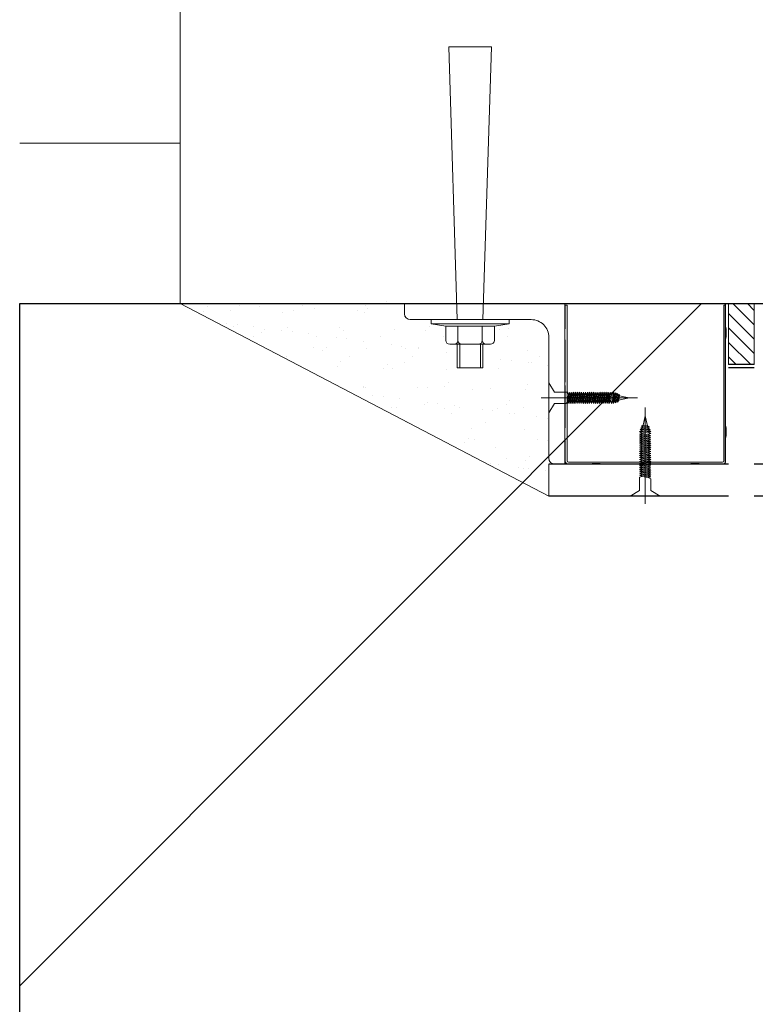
# Model space of a CAD drawing. Header units: millimetres. Extents: x 53645 to 137188, y 78097 to 135542.
# Tile 49 of 256: x 70531 to 70588, y 90648 to 90725. Entities that reach past the tile are written whole.
import ezdxf

# ---------------------------------------------------------------- set-up
doc = ezdxf.new("R2010")
doc.units = ezdxf.units.MM
doc.linetypes.add('CENTER', pattern=[20, 15, -1.7, 1.6, -1.7])

# ---------------------------------------------------------------- blocks, each defined once
blk = doc.blocks.new('dsgdf')
at = {"color": 0, "lineweight": 0}
for p, q in [((152190.453, 48329.047), (152161.703, 48314.047)), ((152190.453, 48326.547), (152190.453, 48329.047)), ((152188.057, 48326.782), (152188.057, 48326.782)), ((152188.458, 48326.887), (152188.458, 48326.887)), ((152188.884, 48326.891), (152188.884, 48326.891)), ((152190.174, 48327.06), (152190.174, 48327.06)), ((152185.901, 48326.498), (152185.901, 48326.498)), ((152186.508, 48326.569), (152186.508, 48326.569)), ((152187.177, 48326.142), (152187.177, 48326.142)), ((152188.638, 48326.255), (152188.638, 48326.255)), ((152188.931, 48325.987), (152188.931, 48325.987)), ((152191.735, 48324.66), (152191.735, 48326.297)), ((152191.881, 48326.297), (152191.881, 48314.172)), ((152192.208, 48326.547), (152191.985, 48326.547)), ((152193.622, 48326.547), (152191.985, 48326.547)), ((152191.985, 48326.402), (152203.985, 48326.402)), ((152193.818, 48326.516), (152193.622, 48326.547)), ((152194.443, 48326.516), (152193.818, 48326.516)), ((152194.443, 48326.516), (152194.639, 48326.547)), ((152197.788, 48326.547), (152194.639, 48326.547)), ((152197.985, 48326.516), (152197.788, 48326.547)), ((152198.181, 48326.547), (152197.985, 48326.516)), ((152201.33, 48326.547), (152198.181, 48326.547)), ((152201.526, 48326.516), (152201.33, 48326.547)), ((152201.526, 48326.516), (152202.151, 48326.516)), ((152202.151, 48326.516), (152202.348, 48326.547)), ((152202.178, 48326.516), (152202.374, 48326.547)), ((152203.985, 48326.547), (152202.348, 48326.547)), ((152202.374, 48326.547), (152204.011, 48326.547)), ((152203.703, 48326.547), (152204.453, 48326.547)), ((152203.787, 48326.547), (152203.985, 48326.547)), ((152204.089, 48326.297), (152204.089, 48314.172)), ((152204.235, 48326.297), (152204.235, 48324.535)), ((152206.453, 48326.547), (152207.473, 48326.547)), ((152186.317, 48325.244), (152186.317, 48325.244)), ((152183.866, 48324.861), (152183.866, 48324.861)), ((152184.159, 48324.593), (152184.159, 48324.593)), ((152184.644, 48324.598), (152184.644, 48324.598)), ((152189.587, 48324.607), (152189.587, 48324.607)), ((152190.312, 48324.721), (152190.312, 48324.721)), ((152191.703, 48324.464), (152191.735, 48324.66)), ((152191.703, 48323.839), (152191.703, 48324.464)), ((152204.266, 48324.339), (152204.235, 48324.535)), ((152184.403, 48323.775), (152184.403, 48323.775)), ((152188.558, 48323.828), (152188.558, 48323.828)), ((152191.703, 48323.839), (152191.735, 48323.643)), ((152204.266, 48323.714), (152204.235, 48323.518)), ((152204.266, 48323.714), (152204.266, 48324.339)), ((152179.386, 48323.2), (152179.386, 48323.2)), ((152180.115, 48323.62), (152180.115, 48323.62)), ((152185.54, 48323.328), (152185.54, 48323.328)), ((152190.347, 48322.973), (152190.347, 48322.973)), ((152191.735, 48320.494), (152191.735, 48323.643)), ((152204.235, 48323.518), (152204.235, 48320.369)), ((152178.201, 48322.151), (152178.201, 48322.151)), ((152178.572, 48322.149), (152178.572, 48322.149)), ((152182.356, 48322.204), (152182.356, 48322.204)), ((152182.846, 48322.585), (152182.846, 48322.585)), ((152183.516, 48322.158), (152183.516, 48322.158)), ((152185.248, 48322.302), (152185.248, 48322.302)), ((152186.074, 48322.41), (152186.074, 48322.41)), ((152186.417, 48322.185), (152186.417, 48322.185)), ((152187.365, 48322.58), (152187.365, 48322.58)), ((152187.79, 48322.594), (152187.79, 48322.594)), ((152188.459, 48322.167), (152188.459, 48322.167)), ((152189.521, 48322.864), (152189.521, 48322.864)), ((152178.818, 48321.455), (152178.818, 48321.455)), ((152180.767, 48321.934), (152180.767, 48321.934)), ((152180.975, 48321.739), (152180.975, 48321.739)), ((152181.801, 48321.848), (152181.801, 48321.848)), ((152183.092, 48322.018), (152183.092, 48322.018)), ((152187.12, 48321.88), (152187.12, 48321.88)), ((152187.412, 48321.612), (152187.412, 48321.612)), ((152176.701, 48321.176), (152176.701, 48321.176)), ((152177.528, 48321.285), (152177.528, 48321.285)), ((152180.982, 48320.614), (152180.982, 48320.614)), ((152184.503, 48320.716), (152184.503, 48320.716)), ((152185.926, 48320.623), (152185.926, 48320.623)), ((152188.658, 48320.769), (152188.658, 48320.769)), ((152175.995, 48320.541), (152175.995, 48320.541)), ((152176.038, 48320.605), (152176.038, 48320.605)), ((152176.154, 48320.581), (152176.154, 48320.581)), ((152180.215, 48320.561), (152180.215, 48320.561)), ((152182.348, 48320.487), (152182.348, 48320.487)), ((152182.64, 48320.218), (152182.64, 48320.218)), ((152188.793, 48320.346), (152188.793, 48320.346)), ((152191.703, 48320.297), (152191.735, 48320.494)), ((152191.735, 48320.101), (152191.703, 48320.297)), ((152191.735, 48316.952), (152191.735, 48320.101)), ((152204.235, 48320.369), (152204.235, 48316.827)), ((152177.575, 48319.093), (152177.575, 48319.093)), ((152178.301, 48319.092), (152178.301, 48319.092)), ((152182.456, 48319.145), (152182.456, 48319.145)), ((152186.517, 48319.126), (152186.517, 48319.126)), ((152174.013, 48318.938), (152174.013, 48318.938)), ((152174.241, 48318.591), (152174.241, 48318.591)), ((152177.868, 48318.825), (152177.868, 48318.825)), ((152179.185, 48318.6), (152179.185, 48318.6)), ((152186.711, 48318.384), (152186.711, 48318.384)), ((152187.538, 48318.493), (152187.538, 48318.493)), ((152188.828, 48318.663), (152188.828, 48318.663)), ((152189.072, 48318.618), (152189.072, 48318.618)), ((152190.374, 48318.898), (152190.374, 48318.898)), ((152204.453, 48318.797), (152204.453, 48314.047)), ((152204.453, 48318.189), (152205.062, 48318.797)), ((152204.453, 48317.066), (152206.185, 48318.797)), ((152206.453, 48318.797), (152206.453, 48314.047)), ((152169.967, 48318.156), (152169.967, 48318.156)), ((152172.803, 48317.7), (152172.803, 48317.7)), ((152174.91, 48318.165), (152174.91, 48318.165)), ((152179.249, 48317.56), (152179.249, 48317.56)), ((152179.854, 48318.174), (152179.854, 48318.174)), ((152182.438, 48317.821), (152182.438, 48317.821)), ((152188.758, 48317.71), (152188.758, 48317.71)), ((152189.741, 48318.192), (152189.741, 48318.192)), ((152204.453, 48315.944), (152206.453, 48317.944)), ((152172.099, 48317.469), (152172.099, 48317.469)), ((152173.096, 48317.432), (152173.096, 48317.432)), ((152174.718, 48316.805), (152174.718, 48316.805)), ((152176.009, 48316.975), (152176.009, 48316.975)), ((152176.254, 48317.522), (152176.254, 48317.522)), ((152178.165, 48317.259), (152178.165, 48317.259)), ((152178.991, 48317.368), (152178.991, 48317.368)), ((152180.282, 48317.538), (152180.282, 48317.538)), ((152180.315, 48317.503), (152180.315, 48317.503)), ((152191.703, 48316.756), (152191.735, 48316.952)), ((152204.266, 48316.631), (152204.235, 48316.827)), ((152204.453, 48314.821), (152206.453, 48316.821)), ((152167.433, 48316.612), (152167.433, 48316.612)), ((152168.031, 48316.307), (152168.031, 48316.307)), ((152168.323, 48316.039), (152168.323, 48316.039)), ((152169.619, 48316.134), (152169.619, 48316.134)), ((152170.445, 48316.242), (152170.445, 48316.242)), ((152171.736, 48316.412), (152171.736, 48316.412)), ((152172.377, 48316.621), (152172.377, 48316.621)), ((152173.892, 48316.696), (152173.892, 48316.696)), ((152174.477, 48316.166), (152174.477, 48316.166)), ((152177.32, 48316.63), (152177.32, 48316.63)), ((152178.401, 48316.034), (152178.401, 48316.034)), ((152180.829, 48316.112), (152180.829, 48316.112)), ((152182.264, 48316.639), (152182.264, 48316.639)), ((152186.617, 48316.067), (152186.617, 48316.067)), ((152187.208, 48316.648), (152187.208, 48316.648)), ((152191.703, 48316.756), (152191.703, 48316.131)), ((152191.703, 48316.131), (152191.735, 48315.934)), ((152204.266, 48316.006), (152204.235, 48315.809)), ((152204.266, 48316.631), (152204.266, 48316.006)), ((152165.346, 48315.571), (152165.346, 48315.571)), ((152165.897, 48315.846), (152165.897, 48315.846)), ((152166.172, 48315.68), (152166.172, 48315.68)), ((152167.462, 48315.85), (152167.462, 48315.85)), ((152170.052, 48315.899), (152170.052, 48315.899)), ((152174.113, 48315.879), (152174.113, 48315.879)), ((152181.122, 48315.844), (152181.122, 48315.844)), ((152187.275, 48315.971), (152187.275, 48315.971)), ((152191.735, 48314.172), (152191.735, 48315.934)), ((152191.735, 48315.289), (152191.735, 48314.172)), ((152204.235, 48315.809), (152204.235, 48314.172)), ((152204.802, 48314.047), (152206.453, 48315.699)), ((152163.551, 48314.645), (152163.551, 48314.645)), ((152165.636, 48314.598), (152165.636, 48314.598)), ((152169.705, 48314.773), (152169.705, 48314.773)), ((152170.579, 48314.607), (152170.579, 48314.607)), ((152175.523, 48314.616), (152175.523, 48314.616)), ((152176.057, 48314.718), (152176.057, 48314.718)), ((152205.925, 48314.047), (152206.453, 48314.576)), ((152161.703, 48281.547), (152161.703, 48314.047)), ((152161.703, 48314.047), (152256.703, 48314.047)), ((152163.85, 48314.275), (152163.85, 48314.275)), ((152166.305, 48314.172), (152166.305, 48314.172)), ((152167.911, 48314.256), (152167.911, 48314.256)), ((152171.249, 48314.181), (152171.249, 48314.181)), ((152172.199, 48314.41), (152172.199, 48314.41)), ((152176.192, 48314.19), (152176.192, 48314.19)), ((152176.349, 48314.45), (152176.349, 48314.45)), ((152176.354, 48314.463), (152176.354, 48314.463)), ((152191.735, 48314.172), (152191.881, 48314.172)), ((152204.089, 48314.172), (152204.235, 48314.172)), ((152161.703, 48301.547), (152149.203, 48301.547))]:
    blk.add_line(p, q, dxfattribs=at)
at = {"color": 0}
for p, q in [((152204.453, 48329.047), (152190.453, 48329.047)), ((152220.453, 48329.047), (152206.453, 48329.047)), ((152204.453, 48326.547), (152190.453, 48326.547)), ((152204.203, 48314.047), (152204.203, 48326.422)), ((152220.453, 48326.547), (152206.453, 48326.547)), ((152206.453, 48319.047), (152204.453, 48319.047)), ((152206.453, 48318.797), (152204.453, 48318.797)), ((152161.703, 48314.047), (152256.703, 48314.047)), ((152177.825, 48313.887), (152177.825, 48313.887))]:
    blk.add_line(p, q, dxfattribs=at)
at = {"color": 0, "lineweight": 0, "ltscale": 0.05}
for p, q in [((152196.794, 48329.047), (152197.524, 48328.61)), ((152199.129, 48329.047), (152196.794, 48329.047)), ((152198.4, 48328.61), (152199.129, 48329.047)), ((152197.524, 48328.61), (152197.524, 48327.558)), ((152198.4, 48328.61), (152198.4, 48327.707)), ((152197.524, 48327.558), (152197.733, 48327.522)), ((152198.4, 48327.555), (152197.524, 48327.406)), ((152197.524, 48327.406), (152197.733, 48327.522)), ((152198.191, 48327.591), (152197.733, 48327.522)), ((152198.4, 48327.707), (152198.191, 48327.591)), ((152198.4, 48327.555), (152198.191, 48327.591)), ((152198.4, 48327.555), (152198.191, 48327.439)), ((152197.524, 48327.406), (152197.733, 48327.37)), ((152198.4, 48327.403), (152197.524, 48327.253)), ((152197.524, 48327.253), (152197.733, 48327.37)), ((152197.524, 48327.253), (152197.733, 48327.218)), ((152198.4, 48327.251), (152197.524, 48327.101)), ((152197.524, 48327.101), (152197.733, 48327.218)), ((152197.524, 48327.101), (152197.733, 48327.065)), ((152198.4, 48327.099), (152197.524, 48326.949)), ((152197.524, 48326.949), (152197.733, 48327.065)), ((152197.524, 48326.949), (152197.733, 48326.913)), ((152198.4, 48326.946), (152197.524, 48326.797)), ((152197.524, 48326.797), (152197.733, 48326.913)), ((152197.524, 48326.797), (152197.733, 48326.761)), ((152198.4, 48326.794), (152197.524, 48326.645)), ((152197.524, 48326.645), (152197.733, 48326.761)), ((152198.191, 48327.439), (152197.733, 48327.37)), ((152198.191, 48327.287), (152197.733, 48327.218)), ((152198.191, 48327.134), (152197.733, 48327.065)), ((152198.191, 48326.982), (152197.733, 48326.913)), ((152198.191, 48326.83), (152197.733, 48326.761)), ((152198.4, 48327.403), (152198.191, 48327.439)), ((152198.4, 48327.403), (152198.191, 48327.287)), ((152198.4, 48327.251), (152198.191, 48327.287)), ((152198.4, 48327.251), (152198.191, 48327.134)), ((152198.4, 48327.099), (152198.191, 48327.134)), ((152198.4, 48327.099), (152198.191, 48326.982)), ((152198.4, 48326.946), (152198.191, 48326.982)), ((152198.4, 48326.946), (152198.191, 48326.83)), ((152198.4, 48326.794), (152198.191, 48326.83)), ((152198.4, 48326.794), (152198.191, 48326.678)), ((152197.524, 48326.645), (152197.733, 48326.609)), ((152198.4, 48326.642), (152197.524, 48326.493)), ((152197.524, 48326.493), (152197.733, 48326.609)), ((152197.524, 48326.493), (152197.733, 48326.457)), ((152198.4, 48326.49), (152197.524, 48326.34)), ((152197.524, 48326.34), (152197.733, 48326.457)), ((152197.524, 48326.34), (152197.733, 48326.305)), ((152198.4, 48326.338), (152197.524, 48326.188)), ((152197.524, 48326.188), (152197.733, 48326.305)), ((152197.524, 48326.188), (152197.733, 48326.152)), ((152198.4, 48326.186), (152197.524, 48326.036)), ((152197.524, 48326.036), (152197.733, 48326.152)), ((152197.524, 48326.036), (152197.733, 48326)), ((152198.4, 48326.033), (152197.524, 48325.884)), ((152197.524, 48325.884), (152197.733, 48326)), ((152198.191, 48326.678), (152197.733, 48326.609)), ((152198.191, 48326.526), (152197.733, 48326.457)), ((152198.191, 48326.374), (152197.733, 48326.305)), ((152198.191, 48326.221), (152197.733, 48326.152)), ((152198.191, 48326.069), (152197.733, 48326)), ((152198.4, 48326.642), (152198.191, 48326.678)), ((152198.4, 48326.642), (152198.191, 48326.526)), ((152198.4, 48326.49), (152198.191, 48326.526)), ((152198.4, 48326.49), (152198.191, 48326.374)), ((152198.4, 48326.338), (152198.191, 48326.374)), ((152198.4, 48326.338), (152198.191, 48326.221)), ((152198.4, 48326.186), (152198.191, 48326.221)), ((152198.4, 48326.186), (152198.191, 48326.069)), ((152198.4, 48326.033), (152198.191, 48326.069)), ((152198.4, 48326.033), (152198.191, 48325.917)), ((152197.524, 48325.884), (152197.733, 48325.848)), ((152198.4, 48325.881), (152197.524, 48325.732)), ((152197.524, 48325.732), (152197.733, 48325.848)), ((152197.524, 48325.732), (152197.733, 48325.696)), ((152198.4, 48325.729), (152197.524, 48325.58)), ((152197.524, 48325.58), (152197.733, 48325.696)), ((152197.524, 48325.58), (152197.733, 48325.544)), ((152198.4, 48325.577), (152197.524, 48325.427)), ((152197.524, 48325.427), (152197.733, 48325.544)), ((152197.524, 48325.427), (152197.733, 48325.392)), ((152198.4, 48325.425), (152197.524, 48325.275)), ((152197.524, 48325.275), (152197.733, 48325.392)), ((152197.524, 48325.275), (152197.733, 48325.239)), ((152198.4, 48325.273), (152197.524, 48325.123)), ((152197.524, 48325.123), (152197.733, 48325.239)), ((152198.191, 48325.917), (152197.733, 48325.848)), ((152198.191, 48325.765), (152197.733, 48325.696)), ((152198.191, 48325.613), (152197.733, 48325.544)), ((152198.191, 48325.461), (152197.733, 48325.392)), ((152198.191, 48325.308), (152197.733, 48325.239)), ((152198.4, 48325.881), (152198.191, 48325.917)), ((152198.4, 48325.881), (152198.191, 48325.765)), ((152198.4, 48325.729), (152198.191, 48325.765)), ((152198.4, 48325.729), (152198.191, 48325.613)), ((152198.4, 48325.577), (152198.191, 48325.613)), ((152198.4, 48325.577), (152198.191, 48325.461)), ((152198.4, 48325.425), (152198.191, 48325.461)), ((152198.4, 48325.425), (152198.191, 48325.308)), ((152198.4, 48325.273), (152198.191, 48325.308)), ((152198.4, 48325.273), (152198.191, 48325.156)), ((152197.524, 48325.123), (152197.733, 48325.087)), ((152198.4, 48325.12), (152197.524, 48324.971)), ((152197.524, 48324.971), (152197.733, 48325.087)), ((152197.524, 48324.971), (152197.733, 48324.935)), ((152198.4, 48324.968), (152197.524, 48324.819)), ((152197.524, 48324.819), (152197.733, 48324.935)), ((152197.524, 48324.819), (152197.733, 48324.783)), ((152198.4, 48324.816), (152197.524, 48324.667)), ((152197.524, 48324.667), (152197.733, 48324.783)), ((152197.524, 48324.667), (152197.733, 48324.631)), ((152198.4, 48324.664), (152197.524, 48324.514)), ((152197.524, 48324.514), (152197.733, 48324.631)), ((152197.524, 48324.514), (152197.733, 48324.479)), ((152198.4, 48324.512), (152197.524, 48324.362)), ((152197.524, 48324.362), (152197.733, 48324.479)), ((152198.191, 48325.156), (152197.733, 48325.087)), ((152198.191, 48325.004), (152197.733, 48324.935)), ((152198.191, 48324.852), (152197.733, 48324.783)), ((152198.191, 48324.852), (152197.733, 48324.783)), ((152198.191, 48324.7), (152197.733, 48324.631)), ((152198.191, 48324.548), (152197.733, 48324.479)), ((152198.4, 48325.12), (152198.191, 48325.156)), ((152198.4, 48325.12), (152198.191, 48325.004)), ((152198.4, 48324.968), (152198.191, 48325.004)), ((152198.4, 48324.968), (152198.191, 48324.852)), ((152198.4, 48324.816), (152198.191, 48324.852)), ((152198.4, 48324.816), (152198.191, 48324.7)), ((152198.4, 48324.664), (152198.191, 48324.7)), ((152198.4, 48324.664), (152198.191, 48324.548)), ((152198.4, 48324.512), (152198.191, 48324.548)), ((152198.4, 48324.512), (152198.191, 48324.395)), ((152197.524, 48324.362), (152197.733, 48324.326)), ((152198.4, 48324.36), (152197.524, 48324.21)), ((152197.524, 48324.21), (152197.733, 48324.326)), ((152197.524, 48324.21), (152197.733, 48324.174)), ((152197.524, 48324.013), (152197.733, 48324.174)), ((152198.4, 48324.162), (152197.524, 48324.013)), ((152197.524, 48324.013), (152197.733, 48323.977)), ((152198.4, 48324.01), (152197.561, 48323.867)), ((152197.561, 48323.867), (152197.733, 48323.977)), ((152197.561, 48323.867), (152197.733, 48323.825)), ((152198.357, 48323.85), (152197.615, 48323.722)), ((152197.615, 48323.722), (152197.733, 48323.825)), ((152197.615, 48323.722), (152197.779, 48323.679)), ((152198.295, 48323.686), (152197.669, 48323.578)), ((152197.669, 48323.578), (152197.779, 48323.679)), ((152198.191, 48324.395), (152197.733, 48324.326)), ((152198.191, 48324.243), (152197.733, 48324.174)), ((152198.191, 48324.243), (152197.733, 48324.174)), ((152198.191, 48324.046), (152197.733, 48323.977)), ((152198.191, 48323.894), (152197.733, 48323.825)), ((152198.138, 48323.733), (152197.779, 48323.679)), ((152198.357, 48323.85), (152198.138, 48323.733)), ((152198.295, 48323.686), (152198.138, 48323.733)), ((152198.295, 48323.686), (152198.138, 48323.581)), ((152198.4, 48324.36), (152198.191, 48324.395)), ((152198.4, 48324.36), (152198.191, 48324.243)), ((152198.4, 48324.162), (152198.191, 48324.243)), ((152198.4, 48324.162), (152198.191, 48324.046)), ((152198.4, 48324.01), (152198.191, 48324.046)), ((152198.4, 48324.01), (152198.191, 48323.894)), ((152198.357, 48323.85), (152198.191, 48323.894)), ((152197.669, 48323.578), (152197.798, 48323.529)), ((152198.138, 48323.58), (152197.798, 48323.53)), ((152197.962, 48322.797), (152197.798, 48323.529)), ((152197.962, 48322.797), (152198.138, 48323.581)), ((152190.891, 48321.823), (152190.453, 48322.552)), ((152190.453, 48322.552), (152190.453, 48320.217)), ((152190.891, 48321.823), (152191.794, 48321.823)), ((152191.794, 48321.823), (152191.91, 48321.614)), ((152191.946, 48321.823), (152191.91, 48321.614)), ((152191.91, 48321.614), (152191.979, 48321.156)), ((152191.946, 48321.823), (152192.095, 48320.947)), ((152191.946, 48321.823), (152192.062, 48321.614)), ((152192.098, 48321.823), (152192.062, 48321.614)), ((152192.062, 48321.614), (152192.131, 48321.156)), ((152192.098, 48321.823), (152192.214, 48321.614)), ((152192.098, 48321.823), (152192.247, 48320.947)), ((152192.25, 48321.823), (152192.214, 48321.614)), ((152192.214, 48321.614), (152192.283, 48321.156)), ((152192.25, 48321.823), (152192.366, 48321.614)), ((152192.25, 48321.823), (152192.4, 48320.947)), ((152192.402, 48321.823), (152192.366, 48321.614)), ((152192.366, 48321.614), (152192.436, 48321.156)), ((152192.402, 48321.823), (152192.519, 48321.614)), ((152192.402, 48321.823), (152192.552, 48320.947)), ((152192.555, 48321.823), (152192.519, 48321.614)), ((152192.519, 48321.614), (152192.588, 48321.156)), ((152192.555, 48321.823), (152192.671, 48321.614)), ((152192.555, 48321.823), (152192.704, 48320.947)), ((152192.707, 48321.823), (152192.671, 48321.614)), ((152192.671, 48321.614), (152192.74, 48321.156)), ((152192.707, 48321.823), (152192.823, 48321.614)), ((152192.707, 48321.823), (152192.856, 48320.947)), ((152192.859, 48321.823), (152192.823, 48321.614)), ((152192.823, 48321.614), (152192.892, 48321.156)), ((152192.859, 48321.823), (152192.975, 48321.614)), ((152192.859, 48321.823), (152193.008, 48320.947)), ((152193.011, 48321.823), (152192.975, 48321.614)), ((152192.975, 48321.614), (152193.044, 48321.156)), ((152193.011, 48321.823), (152193.127, 48321.614)), ((152193.011, 48321.823), (152193.16, 48320.947)), ((152193.163, 48321.823), (152193.127, 48321.614)), ((152193.127, 48321.614), (152193.196, 48321.156)), ((152193.163, 48321.823), (152193.279, 48321.614)), ((152193.163, 48321.823), (152193.313, 48320.947)), ((152193.315, 48321.823), (152193.279, 48321.614)), ((152193.279, 48321.614), (152193.349, 48321.156)), ((152193.315, 48321.823), (152193.432, 48321.614)), ((152193.315, 48321.823), (152193.465, 48320.947)), ((152193.468, 48321.823), (152193.432, 48321.614)), ((152193.432, 48321.614), (152193.501, 48321.156)), ((152193.468, 48321.823), (152193.584, 48321.614)), ((152193.468, 48321.823), (152193.617, 48320.947)), ((152193.62, 48321.823), (152193.584, 48321.614)), ((152193.584, 48321.614), (152193.653, 48321.156)), ((152193.62, 48321.823), (152193.736, 48321.614)), ((152193.62, 48321.823), (152193.769, 48320.947)), ((152193.772, 48321.823), (152193.736, 48321.614)), ((152193.736, 48321.614), (152193.805, 48321.156)), ((152193.772, 48321.823), (152193.888, 48321.614)), ((152193.772, 48321.823), (152193.921, 48320.947)), ((152193.924, 48321.823), (152193.888, 48321.614)), ((152193.888, 48321.614), (152193.957, 48321.156)), ((152193.924, 48321.823), (152194.04, 48321.614)), ((152193.924, 48321.823), (152194.073, 48320.947)), ((152194.076, 48321.823), (152194.04, 48321.614)), ((152194.04, 48321.614), (152194.109, 48321.156)), ((152194.076, 48321.823), (152194.192, 48321.614)), ((152194.076, 48321.823), (152194.226, 48320.947)), ((152194.228, 48321.823), (152194.192, 48321.614)), ((152194.192, 48321.614), (152194.262, 48321.156)), ((152194.228, 48321.823), (152194.345, 48321.614)), ((152194.228, 48321.823), (152194.378, 48320.947)), ((152194.381, 48321.823), (152194.345, 48321.614)), ((152194.345, 48321.614), (152194.414, 48321.156)), ((152194.381, 48321.823), (152194.497, 48321.614)), ((152194.381, 48321.823), (152194.53, 48320.947)), ((152194.533, 48321.823), (152194.497, 48321.614)), ((152194.497, 48321.614), (152194.566, 48321.156)), ((152194.533, 48321.823), (152194.649, 48321.614)), ((152194.533, 48321.823), (152194.682, 48320.947)), ((152194.685, 48321.823), (152194.649, 48321.614)), ((152194.649, 48321.614), (152194.718, 48321.156)), ((152194.649, 48321.614), (152194.718, 48321.156)), ((152194.685, 48321.823), (152194.801, 48321.614)), ((152194.685, 48321.823), (152194.834, 48320.947)), ((152194.837, 48321.823), (152194.801, 48321.614)), ((152194.801, 48321.614), (152194.87, 48321.156)), ((152194.837, 48321.823), (152194.986, 48320.947)), ((152194.837, 48321.823), (152194.953, 48321.614)), ((152194.989, 48321.823), (152194.953, 48321.614)), ((152194.953, 48321.614), (152195.022, 48321.156)), ((152194.989, 48321.823), (152195.139, 48320.947)), ((152194.989, 48321.823), (152195.105, 48321.614)), ((152195.141, 48321.823), (152195.105, 48321.614)), ((152195.105, 48321.614), (152195.175, 48321.156)), ((152195.141, 48321.823), (152195.258, 48321.614)), ((152195.141, 48321.823), (152195.291, 48320.947)), ((152195.339, 48321.823), (152195.258, 48321.614)), ((152195.258, 48321.614), (152195.327, 48321.156)), ((152195.258, 48321.614), (152195.327, 48321.156)), ((152195.339, 48321.823), (152195.488, 48320.947)), ((152195.339, 48321.823), (152195.455, 48321.614)), ((152195.491, 48321.823), (152195.455, 48321.614)), ((152195.455, 48321.614), (152195.524, 48321.156)), ((152195.491, 48321.823), (152195.634, 48320.984)), ((152195.491, 48321.823), (152195.607, 48321.614)), ((152195.65, 48321.78), (152195.607, 48321.614)), ((152195.607, 48321.614), (152195.676, 48321.156)), ((152195.65, 48321.78), (152195.779, 48321.038)), ((152195.65, 48321.78), (152195.767, 48321.561)), ((152195.815, 48321.718), (152195.767, 48321.561)), ((152195.767, 48321.561), (152195.822, 48321.202)), ((152195.815, 48321.718), (152195.923, 48321.092)), ((152195.815, 48321.718), (152195.92, 48321.561)), ((152196.703, 48321.385), (152195.92, 48321.561)), ((152195.921, 48321.561), (152195.971, 48321.22)), ((152196.703, 48321.385), (152195.972, 48321.221)), ((152190.453, 48320.217), (152190.891, 48320.947)), ((152190.891, 48320.947), (152191.943, 48320.947)), ((152191.943, 48320.947), (152191.979, 48321.156)), ((152192.095, 48320.947), (152191.979, 48321.156)), ((152192.095, 48320.947), (152192.131, 48321.156)), ((152192.247, 48320.947), (152192.131, 48321.156)), ((152192.247, 48320.947), (152192.283, 48321.156)), ((152192.4, 48320.947), (152192.283, 48321.156)), ((152192.4, 48320.947), (152192.436, 48321.156)), ((152192.552, 48320.947), (152192.436, 48321.156)), ((152192.552, 48320.947), (152192.588, 48321.156)), ((152192.704, 48320.947), (152192.588, 48321.156)), ((152192.704, 48320.947), (152192.74, 48321.156)), ((152192.856, 48320.947), (152192.74, 48321.156)), ((152192.856, 48320.947), (152192.892, 48321.156)), ((152193.008, 48320.947), (152192.892, 48321.156)), ((152193.008, 48320.947), (152193.044, 48321.156)), ((152193.16, 48320.947), (152193.044, 48321.156)), ((152193.16, 48320.947), (152193.196, 48321.156)), ((152193.313, 48320.947), (152193.196, 48321.156)), ((152193.313, 48320.947), (152193.349, 48321.156)), ((152193.465, 48320.947), (152193.349, 48321.156)), ((152193.465, 48320.947), (152193.501, 48321.156)), ((152193.617, 48320.947), (152193.501, 48321.156)), ((152193.617, 48320.947), (152193.653, 48321.156)), ((152193.769, 48320.947), (152193.653, 48321.156)), ((152193.769, 48320.947), (152193.805, 48321.156)), ((152193.921, 48320.947), (152193.805, 48321.156)), ((152193.921, 48320.947), (152193.957, 48321.156)), ((152194.073, 48320.947), (152193.957, 48321.156)), ((152194.073, 48320.947), (152194.109, 48321.156)), ((152194.226, 48320.947), (152194.109, 48321.156)), ((152194.226, 48320.947), (152194.262, 48321.156)), ((152194.378, 48320.947), (152194.262, 48321.156)), ((152194.378, 48320.947), (152194.414, 48321.156)), ((152194.53, 48320.947), (152194.414, 48321.156)), ((152194.53, 48320.947), (152194.566, 48321.156)), ((152194.682, 48320.947), (152194.566, 48321.156)), ((152194.682, 48320.947), (152194.718, 48321.156)), ((152194.834, 48320.947), (152194.718, 48321.156)), ((152194.834, 48320.947), (152194.87, 48321.156)), ((152194.986, 48320.947), (152194.87, 48321.156)), ((152194.986, 48320.947), (152195.022, 48321.156)), ((152195.139, 48320.947), (152195.022, 48321.156)), ((152195.139, 48320.947), (152195.175, 48321.156)), ((152195.291, 48320.947), (152195.175, 48321.156)), ((152195.291, 48320.947), (152195.327, 48321.156)), ((152195.488, 48320.947), (152195.327, 48321.156)), ((152195.488, 48320.947), (152195.524, 48321.156)), ((152195.634, 48320.984), (152195.524, 48321.156)), ((152195.634, 48320.984), (152195.676, 48321.156)), ((152195.779, 48321.038), (152195.676, 48321.156)), ((152195.779, 48321.038), (152195.822, 48321.202)), ((152195.923, 48321.092), (152195.822, 48321.202)), ((152195.923, 48321.092), (152195.972, 48321.221))]:
    blk.add_line(p, q, dxfattribs=at)
at = {"color": 0, "linetype": 'CENTER', "lineweight": 0, "ltscale": 0.5}
for p, q in [((152197.962, 48322.139), (152197.962, 48329.646)), ((152197.362, 48321.385), (152189.855, 48321.385))]:
    blk.add_line(p, q, dxfattribs=at)
at = {"color": 0, "lineweight": 15}
for p, q in [((152190.453, 48316.672), (152190.453, 48326.097)), ((152191.703, 48326.547), (152190.903, 48326.547)), ((152191.703, 48314.047), (152191.703, 48326.547)), ((152189.078, 48315.297), (152179.653, 48315.297)), ((152179.203, 48314.047), (152179.203, 48314.847)), ((152191.703, 48314.047), (152179.203, 48314.047))]:
    blk.add_line(p, q, dxfattribs=at)
at = {"color": 0, "linetype": 'Continuous', "lineweight": 0}
for p, q in [((152183.314, 48319.043), (152185.314, 48319.043)), ((152183.314, 48319.043), (152183.314, 48317.212)), ((152183.514, 48319.043), (152183.514, 48317.212)), ((152185.114, 48319.043), (152185.114, 48317.212)), ((152185.314, 48319.043), (152185.314, 48317.212)), ((152182.424, 48316.91), (152182.424, 48315.812)), ((152182.726, 48317.212), (152185.902, 48317.212)), ((152183.369, 48316.91), (152183.369, 48315.812)), ((152185.259, 48316.91), (152185.259, 48315.812)), ((152186.204, 48316.91), (152186.204, 48315.812)), ((152182.424, 48315.812), (152181.282, 48315.618)), ((152181.282, 48315.618), (152181.282, 48315.297)), ((152181.282, 48315.618), (152184.314, 48315.618)), ((152181.282, 48315.297), (152184.314, 48315.297)), ((152183.369, 48315.812), (152182.424, 48315.812)), ((152182.424, 48315.812), (152186.204, 48315.812)), ((152183.314, 48315.297), (152182.653, 48294.043)), ((152185.314, 48315.812), (152183.314, 48315.812)), ((152185.259, 48315.812), (152183.369, 48315.812)), ((152187.347, 48315.618), (152184.314, 48315.618)), ((152187.347, 48315.297), (152184.314, 48315.297)), ((152186.204, 48315.812), (152185.259, 48315.812)), ((152185.314, 48315.297), (152185.975, 48294.043)), ((152186.204, 48315.812), (152187.347, 48315.618)), ((152187.347, 48315.618), (152187.347, 48315.297)), ((152182.653, 48294.043), (152185.975, 48294.043))]:
    blk.add_line(p, q, dxfattribs=at)
at = {"color": 0, "lineweight": 15}
for centre, radius, start, end in [((152190.903, 48326.097), 0.45, 90, 180), ((152189.078, 48316.672), 1.375, 270, 0), ((152179.653, 48314.847), 0.45, 90, 180)]:
    blk.add_arc(centre, radius, start, end, dxfattribs=at)
at = {"color": 0, "lineweight": 0}
for centre, radius, start, end in [((152191.985, 48326.297), 0.25, 90, 180), ((152191.985, 48326.297), 0.104, 90, 180), ((152203.985, 48326.297), 0.25, 0, 90), ((152203.985, 48326.297), 0.104, 0, 90)]:
    blk.add_arc(centre, radius, start, end, dxfattribs=at)
at = {"color": 0, "linetype": 'Continuous', "lineweight": 0}
for centre, start, end in [((152182.726, 48316.91), 90, 180), ((152183.067, 48316.91), 0, 90), ((152183.671, 48316.91), 90, 180), ((152184.957, 48316.91), 0, 90), ((152185.561, 48316.91), 90, 180), ((152185.902, 48316.91), 0, 90)]:
    blk.add_arc(centre, 0.302, start, end, dxfattribs=at)
blk = doc.blocks.new('3432')
at = {"color": 0}
for points in [[(-8570.448, 5947.003), (-8517.305, 6000.146)], [(-8570.448, 5669.991), (-8570.448, 6000.146)], [(-8570.448, 6000.146), (-8450.448, 6000.146)]]:
    blk.add_lwpolyline(points, dxfattribs=at)
at = {"color": 0, "extrusion": (0, 0, -1), "zscale": -1, "rotation": 180}
blk.add_blockref('dsgdf', (160719.652, 54314.193), dxfattribs=at)

msp = doc.modelspace()

# ---------------------------------------------------------------- block references
msp.add_blockref('3432', (79101.571, 84702.831))

doc.saveas('drawing.dxf')
